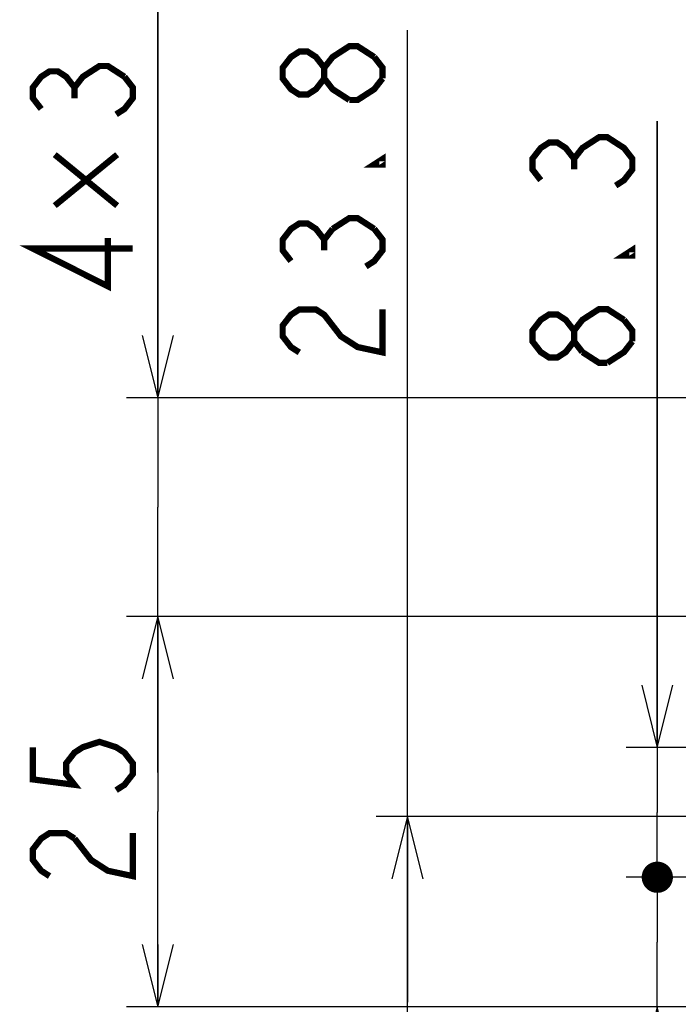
# Model space of a CAD drawing. Extents: x 31 to 410, y 32 to 287.
# Tile 23 of 41: x 211 to 232, y 160 to 191. Entities that reach past the tile are written whole.
import ezdxf

# ---------------------------------------------------------------- set-up
doc = ezdxf.new("R2010")
doc.units = 0
doc.header["$LTSCALE"] = 23.1
doc.layers.get('0').update_dxf_attribs({"linetype": 'CONTINUOUS'})
doc.layers.add('ALL_DIM', color=7, linetype='CONTINUOUS')
doc.dimstyles.get("Standard").update_dxf_attribs({"dimtxt": 2.5, "dimasz": 2.5, "dimexe": 1.25, "dimexo": 0.625, "dimtad": 1, "dimcen": 2.5, "dimazin": 3, "dimtfac": 1, "dimtmove": 0, "dimatfit": 3})

# ---------------------------------------------------------------- blocks, each defined once
blk = doc.blocks.new('_OPEN')
at = {"color": 0, "linetype": 'BYBLOCK'}
for p, q in [((0, 0), (-1, 0.25)), ((-1, -0.25), (0, 0)), ((-1, 0), (0, 0))]:
    blk.add_line(p, q, dxfattribs=at)
blk = doc.blocks.new('*D27')
at = {"layer": 'ALL_DIM', "color": 2, "linetype": 'CONTINUOUS'}
for p, q in [((215.007, 179.358), (215.007, 207.014)), ((215.007, 207.014), (215.007, 175.858)), ((275.551, 179.358), (214.007, 179.358)), ((215.007, 167.358), (215.007, 175.858)), ((275.551, 172.358), (214.007, 172.358)), ((215.007, 172.358), (215.007, 167.358))]:
    blk.add_line(p, q, dxfattribs=at)
at = {"layer": 'ALL_DIM', "color": 2, "linetype": 'CONTINUOUS', "xscale": 2, "yscale": 2, "zscale": 2}
for p, rotation in [((215.007, 179.358), 270), ((215.007, 172.358), 90)]:
    blk.add_blockref('_OPEN', p, dxfattribs=dict(at, rotation=rotation))
blk = doc.blocks.new('*D28')
at = {"layer": 'ALL_DIM', "color": 2, "linetype": 'CONTINUOUS'}
for p, q in [((265.232, 172.358), (214.007, 172.358)), ((215.007, 172.358), (215.007, 166.108)), ((215.007, 159.858), (215.007, 166.108)), ((261.696, 159.858), (214.007, 159.858))]:
    blk.add_line(p, q, dxfattribs=at)
at = {"layer": 'ALL_DIM', "color": 2, "linetype": 'CONTINUOUS', "xscale": 2, "yscale": 2, "zscale": 2}
for p, rotation in [((215.007, 172.358), 90), ((215.007, 159.858), 270)]:
    blk.add_blockref('_OPEN', p, dxfattribs=dict(at, rotation=rotation))
blk = doc.blocks.new('_DOT')
at = {"color": 0, "linetype": 'BYBLOCK'}
blk.add_line((-0.25, 0), (-1, 0), dxfattribs=at)
at = {"color": 0, "linetype": 'BYBLOCK', "const_width": 0.25}
blk.add_lwpolyline([(-0.125, 0, 1), (0.125, 0, 1)], format="xyb", close=True, dxfattribs=at)
blk = doc.blocks.new('*D35')
at = {"layer": 'ALL_DIM', "color": 2, "linetype": 'CONTINUOUS'}
for p, q in [((263.633, 164.008), (230.007, 164.008)), ((231.007, 164.008), (231.007, 164.258)), ((231.007, 164.258), (231.007, 161.933)), ((231.007, 144.84), (231.007, 161.933)), ((259.229, 159.858), (230.007, 159.858)), ((231.007, 159.858), (231.007, 144.84))]:
    blk.add_line(p, q, dxfattribs=at)
at = {"layer": 'ALL_DIM', "color": 2, "linetype": 'CONTINUOUS', "xscale": 2, "yscale": 2, "zscale": 2}
for name, p, rotation in [('_DOT', (231.007, 164.008), 270), ('_OPEN', (231.007, 159.858), 90)]:
    blk.add_blockref(name, p, dxfattribs=dict(at, rotation=rotation))
blk = doc.blocks.new('*D36')
at = {"layer": 'ALL_DIM', "color": 2, "linetype": 'CONTINUOUS'}
for p, q in [((231.007, 168.158), (231.007, 188.22)), ((231.007, 188.22), (231.007, 166.083)), ((261.657, 168.158), (230.007, 168.158)), ((231.007, 163.758), (231.007, 166.083)), ((261.229, 164.008), (230.007, 164.008)), ((231.007, 164.008), (231.007, 163.758))]:
    blk.add_line(p, q, dxfattribs=at)
at = {"layer": 'ALL_DIM', "color": 2, "linetype": 'CONTINUOUS', "xscale": 2, "yscale": 2, "zscale": 2}
for name, p, rotation in [('_OPEN', (231.007, 168.158), 270), ('_DOT', (231.007, 164.008), 90)]:
    blk.add_blockref(name, p, dxfattribs=dict(at, rotation=rotation))
blk = doc.blocks.new('*D45')
at = {"layer": 'ALL_DIM', "color": 2, "linetype": 'CONTINUOUS'}
for p, q in [((223.007, 160.008), (223.007, 191.134)), ((246.782, 165.958), (222.007, 165.958)), ((223.007, 165.958), (223.007, 160.008)), ((223.007, 154.058), (223.007, 160.008)), ((249.907, 154.058), (222.007, 154.058))]:
    blk.add_line(p, q, dxfattribs=at)
at = {"layer": 'ALL_DIM', "color": 2, "linetype": 'CONTINUOUS', "xscale": 2, "yscale": 2, "zscale": 2}
for p, rotation in [((223.007, 165.958), 90), ((223.007, 154.058), 270)]:
    blk.add_blockref('_OPEN', p, dxfattribs=dict(at, rotation=rotation))
blk = doc.blocks.new('*D47')
at = {"layer": 'ALL_DIM', "color": 2, "linetype": 'CONTINUOUS'}
for p, q in [((247.782, 166.958), (247.782, 193.358)), ((255.682, 166.958), (255.682, 193.358)), ((251.732, 192.358), (215.91, 192.358)), ((247.782, 192.358), (251.732, 192.358)), ((255.682, 192.358), (251.732, 192.358))]:
    blk.add_line(p, q, dxfattribs=at)
at = {"layer": 'ALL_DIM', "color": 2, "linetype": 'CONTINUOUS', "xscale": 2, "yscale": 2, "zscale": 2, "rotation": 180}
blk.add_blockref('_OPEN', (247.782, 192.358), dxfattribs=at)
at = {"layer": 'ALL_DIM', "color": 2, "linetype": 'CONTINUOUS', "xscale": 2, "yscale": 2, "zscale": 2}
blk.add_blockref('_OPEN', (255.682, 192.358), dxfattribs=at)

msp = doc.modelspace()

# ---------------------------------------------------------------- linework, layer by layer
at = {"layer": 'ALL_DIM', "color": 2, "linetype": 'CONTINUOUS', "const_width": 0.2}
for points in [[(220.34, 189.586), (220.073, 189.242), (219.807, 189.07), (219.54, 189.07), (219.273, 189.242), (219.007, 189.586), (219.007, 189.93), (219.273, 190.274), (219.54, 190.446), (219.807, 190.446), (220.073, 190.274), (220.34, 189.93)], [(221.14, 188.898), (220.607, 189.242), (220.34, 189.586), (220.34, 189.93), (220.607, 190.274), (220.873, 190.446), (221.14, 190.618), (221.407, 190.618), (221.94, 190.274)], [(221.94, 190.274), (222.207, 189.93), (222.207, 189.586)], [(211.273, 188.61), (211.007, 188.954), (211.007, 189.298), (211.273, 189.642), (211.54, 189.814), (211.807, 189.814), (212.073, 189.642), (212.34, 189.298), (212.607, 189.642), (212.873, 189.814), (213.14, 189.986), (213.407, 189.986), (213.94, 189.642)], [(213.94, 189.642), (214.207, 189.298), (214.207, 188.954), (213.94, 188.61), (213.673, 188.438)], [(222.207, 189.586), (221.94, 189.242), (221.673, 189.07), (221.407, 188.898), (221.14, 188.898)], [(212.34, 188.954), (212.34, 189.298)], [(227.273, 186.328), (227.007, 186.672), (227.007, 187.016), (227.273, 187.36), (227.54, 187.532), (227.807, 187.532), (228.073, 187.36), (228.34, 187.016), (228.607, 187.36), (228.873, 187.532), (229.14, 187.704), (229.407, 187.704), (229.673, 187.532), (229.94, 187.36), (230.207, 187.016), (230.207, 186.672), (229.94, 186.328), (229.673, 186.156)], [(211.707, 185.514), (213.707, 187.148)], [(211.707, 187.148), (213.707, 185.514)], [(222.207, 187.006), (222.207, 186.834), (221.94, 186.834), (222.207, 187.006)], [(228.34, 186.672), (228.34, 187.016)], [(220.607, 184.77), (221.14, 185.114), (221.407, 185.114), (221.94, 184.77)], [(219.273, 183.738), (219.007, 184.082), (219.007, 184.426), (219.273, 184.77), (219.54, 184.942), (219.807, 184.942), (220.073, 184.77), (220.34, 184.426), (220.607, 184.77)], [(221.94, 184.77), (222.207, 184.426), (222.207, 184.082), (221.94, 183.738), (221.673, 183.566)], [(214.207, 184.138), (211.007, 184.138), (213.407, 182.934), (213.407, 184.482)], [(220.34, 184.082), (220.34, 184.426)], [(230.207, 184.092), (230.207, 183.92), (229.94, 183.92), (230.207, 184.092)], [(219.54, 180.814), (219.273, 180.986), (219.007, 181.33), (219.007, 181.674), (219.273, 182.018), (219.54, 182.19), (220.073, 182.19), (220.34, 182.018), (220.607, 181.674), (220.873, 181.33), (221.407, 180.986), (222.207, 180.814), (222.207, 182.19)], [(228.607, 180.824), (228.34, 181.168), (228.34, 181.512), (228.607, 181.856), (228.873, 182.028), (229.14, 182.2), (229.407, 182.2), (229.94, 181.856)], [(228.34, 181.168), (228.073, 180.824), (227.807, 180.652), (227.54, 180.652), (227.273, 180.824), (227.007, 181.168), (227.007, 181.512), (227.273, 181.856), (227.54, 182.028), (227.807, 182.028), (228.073, 181.856), (228.34, 181.512)], [(229.94, 181.856), (230.207, 181.512), (230.207, 181.168)], [(230.207, 181.168), (229.94, 180.824), (229.407, 180.48)], [(229.407, 180.48), (229.14, 180.48), (228.607, 180.824)], [(211.007, 168.172), (211.007, 167.14), (212.34, 166.968), (212.073, 167.312), (212.073, 167.656), (212.34, 168), (212.607, 168.172), (213.14, 168.344), (213.673, 168.172), (213.94, 168), (214.207, 167.656), (214.207, 167.312), (213.94, 166.968), (213.673, 166.796)], [(211.54, 164.044), (211.273, 164.216), (211.007, 164.56), (211.007, 164.904), (211.273, 165.248), (211.54, 165.42), (212.073, 165.42), (212.34, 165.248)], [(212.34, 165.248), (212.873, 164.56), (213.407, 164.216), (214.207, 164.044), (214.207, 165.42)]]:
    msp.add_lwpolyline(points, dxfattribs=at)

# ---------------------------------------------------------------- dimensions: what is measured, and where the dimension line sits
at = {"layer": 'ALL_DIM', "color": 2, "linetype": 'CONTINUOUS'}
for base, p1, p2, angle, picture, middle in [((215.007, 179.358), (275.551, 172.358), (275.551, 179.358), 90, '*D27', (214.207, 182.246)), ((247.782, 192.358), (255.682, 166.958), (247.782, 166.958), 180, '*D47', (215.91, 193.158)), ((223.007, 165.958), (249.907, 154.058), (246.782, 165.958), 90, '*D45', (222.207, 180.126)), ((215.007, 172.358), (261.696, 159.858), (265.232, 172.358), 90, '*D28', (214.207, 163.356))]:
    dim = msp.add_linear_dim(base=base, p1=p1, p2=p2, angle=angle, dimstyle='Standard', dxfattribs=at)
    dim.commit()
    dim.dimension.update_dxf_attribs({"geometry": picture, "text_midpoint": middle, "dimtype": 128})
for base, p1, p2, override, picture, middle in [((231.007, 168.158), (261.229, 164.008), (261.657, 168.158), {"dimblk1": 'DOT', "dimsah": 1}, '*D36', (230.207, 179.964)), ((231.007, 164.008), (259.229, 159.858), (263.633, 164.008), {"dimblk2": 'DOT', "dimsah": 1}, '*D35', (230.207, 144.84))]:
    dim = msp.add_linear_dim(base=base, p1=p1, p2=p2, angle=90, dimstyle='Standard', override=override, dxfattribs=at)
    dim.commit()
    dim.dimension.update_dxf_attribs({"geometry": picture, "text_midpoint": middle, "dimtype": 128})

doc.saveas('drawing.dxf')
